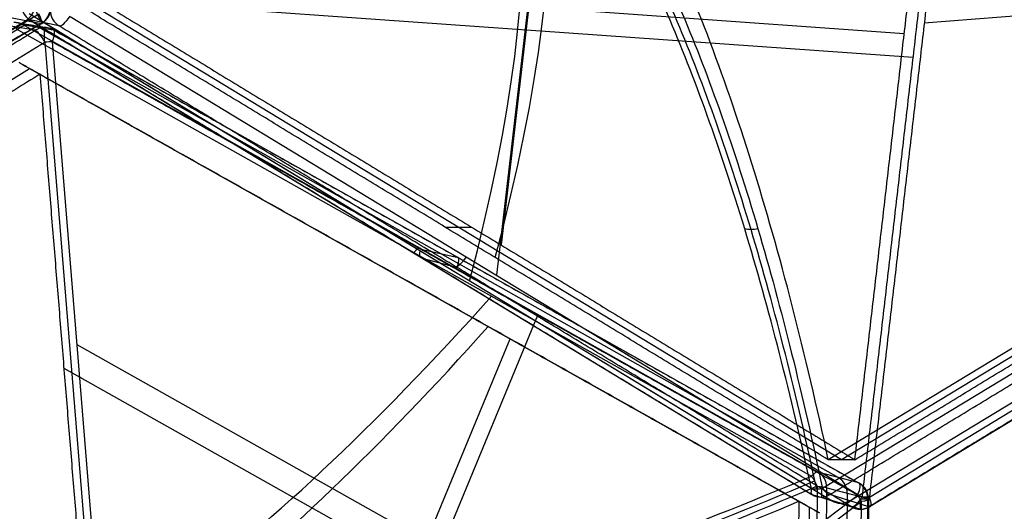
# Model space of a CAD drawing. Header units: millimetres. Extents: x -445 to 449, y -417 to 415.
# Tile 234 of 256: x 271 to 377, y -107 to -54. Entities that reach past the tile are written whole.
import ezdxf

# ---------------------------------------------------------------- set-up
doc = ezdxf.new("R2010")
doc.units = ezdxf.units.MM
doc.header["$MEASUREMENT"] = 0
doc.layers.add('Default', color=7, linetype='Continuous', true_color=0x000000)

msp = doc.modelspace()

# ---------------------------------------------------------------- linework, layer by layer
at = {"layer": 'Default', "color": 9, "true_color": 0xbfbfbf}
for p, q in [((329.37, -24.57, -931.41), (323.12, -78.51, -912.03)), ((329.1, -26.04, -936.25), (322.64, -81.76, -916.23)), ((282.11, -49.71, -926.72), (366.55, -55.73, -916.23)), ((368.71, -54.61, -921.62), (440.87, -48.79, -882.15)), ((359.8, -101.63, -895.31), (277.24, -51.54, -921.94)), ((440.94, -51.54, -864.25), (358.37, -101.63, -890.88)), ((442.37, -51.54, -868.68), (359.8, -101.63, -895.31)), ((280.13, -52.08, -931.38), (367.52, -58.31, -920.53)), ((184.82, -105.39, -946.1), (273.33, -53.64, -931.86)), ((270.3, -54.01, -916.39), (273.6, -54.67, -929.79)), ((356.55, -104.74, -887.27), (272.31, -53.64, -914.44)), ((276.72, -53.9, -931.04), (362.03, -105.65, -903.52)), ((441.98, -53.64, -859.71), (357.74, -104.74, -886.89)), ((362.79, -105.65, -903.28), (448.11, -53.9, -875.76)), ((184.02, -105.78, -937.35), (271.98, -54.35, -923.2)), ((271.34, -55.13, -922.71), (184.56, -108.53, -936.82)), ((273.65, -54.67, -930.11), (185.15, -106.43, -944.35)), ((272.96, -55.4, -929.3), (269.66, -54.84, -915.9)), ((273.98, -55.11, -929.07), (270.68, -54.55, -915.66)), ((357.25, -102.96, -887.34), (271.6, -54.79, -915.42)), ((271.6, -54.79, -915.42), (274.9, -55.35, -928.83)), ((272.35, -54.26, -915.73), (356.59, -105.36, -888.56)), ((275.53, -54.93, -929.33), (272.39, -54.28, -915.88)), ((359.51, -103.56, -894.02), (273.29, -55.07, -922.29)), ((274, -54.61, -922.77), (358.79, -106.05, -895.42)), ((360.69, -106.05, -894.82), (445.48, -54.61, -867.47)), ((448.2, -54.92, -874.13), (362.89, -106.67, -901.66)), ((270.9, -55.24, -914.08), (356.56, -103.41, -886)), ((274.94, -55.36, -928.99), (361.69, -104.15, -900.54)), ((274.02, -56.68, -930.94), (186.7, -110.42, -945.14)), ((282.76, -163.92, -954.16), (274.02, -56.68, -930.94)), ((274.79, -56.66, -930.75), (283.53, -163.9, -953.97)), ((187.84, -111.52, -935.86), (272.35, -59.51, -922.12)), ((272.35, -59.51, -922.12), (356.3, -106.72, -894.59)), ((317.09, -76.58, -904.2), (319.95, -76.58, -913.06)), ((314.66, -79, -901.3), (318.51, -79.87, -914.53)), ((314.74, -79.97, -902.22), (318.42, -80.95, -915.49)), ((313.21, -82.49, -903.88), (315.44, -83.74, -912.83)), ((299.64, -152.3, -943.42), (327.1, -86.07, -913.6)), ((297.56, -152.65, -938.82), (324.12, -88.63, -909.98)), ((277.45, -89.22, -937.8), (337.99, -123.27, -917.95)), ((276.04, -91.76, -933.44), (334.54, -124.66, -914.26)), ((361.65, -104.13, -900.39), (357.25, -102.96, -887.34)), ((357.16, -104.47, -885.7), (356.6, -205.7, -871.64)), ((358.21, -104.64, -886.86), (362.61, -105.81, -899.91)), ((283.98, -164.15, -953.82), (361.54, -105.44, -902.31)), ((356.63, -105.38, -888.71), (360.85, -106.69, -901.8)), ((361.79, -106.95, -901.47), (357.57, -105.64, -888.38)), ((362.75, -106.69, -901.19), (358.52, -105.38, -888.1)), ((359.87, -207.12, -879.32), (360.44, -105.23, -893.47)), ((362.71, -105.9, -900.54), (362.14, -208.43, -886.3)), ((361.93, -106.12, -902.12), (284.36, -164.83, -953.63)), ((355.19, -106.1, -890.12), (354.64, -205.32, -876.34)), ((356.3, -106.72, -894.59), (355.75, -205.95, -880.81)), ((361.36, -208.64, -887.88), (361.93, -106.12, -902.12))]:
    msp.add_line(p, q, dxfattribs=at)
at = {"layer": 'Default', "color": 9, "true_color": 0xbfbfbf, "extrusion": (0.825448, -0.493127, 0.274702)}
for centre, radius, start, end in [((80.52, -801.1, 52.11), 80, 21.2154, 169.1104), ((80.52, -801.1, 53.11), 81, 22.3302, 166.5581), ((80.52, -801.1, 54.11), 80, 19.8922, 169.2829), ((80.52, -801.1, 53.11), 79, 19.797, 169.1592)]:
    msp.add_arc(centre, radius, start, end, dxfattribs=at)
at = {"layer": 'Default', "color": 9, "true_color": 0xbfbfbf, "extrusion": (0.824206, 0.5, 0.265866)}
for centre, radius, start, end in [((-372.68, -750.11, 65.53), 202.52, 299.5618, 341.8616), ((-372.68, -750.11, 65.4), 197.52, 299.6063, 344.8566), ((-274.11, -923.58, 6.69), 2, 119.6063, 166.1279), ((-277.42, -936.98, 6.04), 2, 166.1279, 237.2834)]:
    msp.add_arc(centre, radius, start, end, dxfattribs=at)
at = {"layer": 'Default', "color": 9, "true_color": 0xbfbfbf, "extrusion": (0.824206, -0.5, 0.265866)}
for centre, radius, start, end in [((-51.24, -818.48, 65.81), 202.52, 317.886, 3.2552), ((-51.24, -818.48, 65.66), 197.52, 317.9305, 3.1808), ((97.94, -965.93, 7.49), 2, 184.4521, 255.6076), ((96.87, -952.17, 8.14), 2, 180, 184.4521), ((96.87, -952.17, 59.18), 2, 137.9305, 184.4521), ((97.94, -965.93, 59.27), 2, 184.4521, 255.6076), ((96.87, -952.17, 110.35), 2, 137.9305, 184.4521), ((97.94, -965.93, 111), 2, 184.4521, 246.3343), ((97.94, -965.93, 111), 2, 246.3343, 255.6076)]:
    msp.add_arc(centre, radius, start, end, dxfattribs=at)
at = {"layer": 'Default', "color": 9, "true_color": 0xbfbfbf, "extrusion": (-0.227556, 0.047354, 0.972613)}
for centre in [(-4.25, 57.89, -955.35), (-4.25, 57.89, -962.26), (-4.25, 57.89, -969.17)]:
    msp.add_arc(centre, 2, 281.4421, 341.2189, dxfattribs=at)
at = {"layer": 'Default', "color": 9, "true_color": 0xbfbfbf, "extrusion": (-0.239103, 0.047354, 0.969839)}
for centre in [(-1.03, 42.65, -962.82), (-1.03, 42.65, -969.75)]:
    msp.add_arc(centre, 2, 41.0961, 100.8728, dxfattribs=at)
at = {"layer": 'Default', "color": 9, "true_color": 0xbfbfbf}
for centre, start, end in [((272.64, -52.94, -930.11), 300.318, 0), ((273.96, -57.11, -928.99), 60.6843, 80.4472), ((360.71, -105.89, -900.54), 0, 60.6487), ((357.63, -103.65, -888.56), 238.7897, 252.7897), ((360.71, -105.89, -900.54), 359.682, 0), ((361.85, -104.96, -901.66), 252.7897, 270), ((361.85, -104.96, -901.66), 270, 301.1493)]:
    msp.add_arc(centre, 2, start, end, dxfattribs=at)
at = {"layer": 'Default', "color": 9, "true_color": 0xbfbfbf, "extrusion": (0.855031, 0.5, 0.137558)}
for start, end in [(180, 241.8465), (170.691, 180)]:
    msp.add_arc((-183.33, -949.97, 78.7), 2, start, end, dxfattribs=at)
at = {"layer": 'Default', "color": 9, "true_color": 0xbfbfbf, "extrusion": (-0.238858, 0.040449, 0.970212)}
for centre, end in [((10.56, 46.26, -955.24), 189.9009), ((10.56, 46.26, -962.14), 220.8042), ((10.56, 46.26, -969.06), 220.8042)]:
    msp.add_arc(centre, 2, 161.0275, end, dxfattribs=at)
at = {"layer": 'Default', "color": 9, "true_color": 0xbfbfbf, "extrusion": (0.838077, -0.471296, 0.274785)}
for centre, radius, start, end in [((83.38, -952.78, 1.9), 2, 4.6986, 51.2202), ((84.51, -966.53, 1.24), 2, 293.5431, 4.6986), ((83.38, -952.78, 52.99), 2, 4.6986, 51.2202), ((84.51, -966.53, 53.17), 2, 293.5431, 4.6986), ((208.35, -797.24, 62.98), 197.52, 190.5304, 231.2202), ((208.35, -797.24, 63.18), 202.52, 194.7765, 231.2647), ((83.38, -952.78, 104.1), 2, 4.6986, 51.2202), ((84.51, -966.53, 104.75), 2, 293.5431, 4.6986)]:
    msp.add_arc(centre, radius, start, end, dxfattribs=at)
at = {"layer": 'Default', "color": 9, "true_color": 0xbfbfbf, "extrusion": (1, 0, 0)}
for centre, start, end in [((-57.11, -928.99, 273.96), 284.8089, 357.6257), ((-103.65, -888.56, 357.63), 123.5075, 174.3086), ((-104.96, -901.66, 361.85), 180, 241.999), ((-104.96, -901.66, 361.85), 174.3086, 180)]:
    msp.add_arc(centre, 2, start, end, dxfattribs=at)
at = {"layer": 'Default', "color": 9, "true_color": 0xbfbfbf, "extrusion": (0.843574, 0.519183, 0.137227)}
msp.add_arc((-192.23, -948.11, 73.98), 2, 279.6479, 350.8034, dxfattribs=at)
at = {"layer": 'Default', "color": 9, "true_color": 0xbfbfbf, "extrusion": (-0.079419, 0.974272, 0.210917)}
msp.add_arc((-268.42, -891.39, -273.33), 2, 244.3898, 267.4415, dxfattribs=at)
at = {"layer": 'Default', "color": 9, "true_color": 0xbfbfbf, "extrusion": (-0.318232, 0.085085, 0.944187)}
for centre in [(9.13, 58.2, -960.26), (9.13, 58.2, -967.17), (9.13, 58.2, -974.08)]:
    msp.add_arc(centre, 2, 106.3899, 166.1666, dxfattribs=at)
at = {"layer": 'Default', "color": 9, "true_color": 0xbfbfbf, "extrusion": (0.005497, 0.990479, -0.137558)}
for centre, start, end in [((-356.89, -893.19, 20.32), 114.8725, 161.3941), ((-361.29, -906.27, 20.98), 180, 232.5496), ((-361.29, -906.27, 20.98), 161.3941, 180)]:
    msp.add_arc(centre, 2, start, end, dxfattribs=at)
at = {"layer": 'Default', "color": 9, "true_color": 0xbfbfbf, "extrusion": (-0.305616, 0.094709, 0.947433)}
for centre in [(-6.85, 68.41, -960.97), (-6.85, 68.41, -967.9), (-6.85, 68.41, -974.79)]:
    msp.add_arc(centre, 2, 346.4742, 46.2509, dxfattribs=at)
at = {"layer": 'Default', "color": 9, "true_color": 0xbfbfbf, "extrusion": (0.704641, 0.533353, 0.467991)}
msp.add_arc((-302.13, -900.53, -223.75), 2, 242.8463, 265.8981, dxfattribs=at)
at = {"layer": 'Default', "color": 9, "true_color": 0xbfbfbf, "extrusion": (0, 1, 0)}
for start, end in [(180, 236.4092), (177.7115, 180)]:
    msp.add_arc((-360.71, -900.54, -105.89), 2, start, end, dxfattribs=at)
at = {"layer": 'Default', "color": 9, "true_color": 0xbfbfbf, "extrusion": (0.108432, 0.935546, -0.336149)}
msp.add_arc((-371.53, -870.23, 244.13), 2, 239.4502, 262.5019, dxfattribs=at)
at = {"layer": 'Default', "color": 9, "true_color": 0xbfbfbf}
for points, degree in [([(361.23, -101.63, -899.74), (367.04, -51.54, -917.74), (372.84, -1.45, -935.73)], 2), ([(362.03, -105.65, -903.52), (368, -54.16, -922.02), (373.97, -2.67, -940.53)], 2), ([(374.73, -2.67, -940.28), (368.76, -54.16, -921.78), (362.79, -105.65, -903.28)], 2), ([(358.37, -101.63, -890.88), (317.09, -76.58, -904.2), (275.81, -51.54, -917.51)], 2), ([(278.66, -51.54, -926.37), (319.95, -76.58, -913.06), (361.23, -101.63, -899.74)], 2), ([(361.23, -101.63, -899.74), (402.51, -76.58, -886.42), (443.8, -51.54, -873.11)], 2), ([(273.6, -54.67, -929.79), (229.35, -80.55, -936.91), (185.1, -106.43, -944.03)], 2), ([(272.39, -54.28, -915.88), (314.51, -79.83, -902.3), (356.63, -105.38, -888.71)], 2), ([(360.85, -106.69, -901.8), (318.19, -80.81, -915.56), (275.53, -54.93, -929.33)], 2), ([(358.52, -105.38, -888.1), (400.64, -79.83, -874.51), (442.76, -54.28, -860.93)], 2), ([(448.06, -54.93, -873.67), (405.4, -80.81, -887.43), (362.75, -106.69, -901.19)], 2), ([(185.64, -109.14, -943.51), (229.3, -82.27, -936.41), (272.96, -55.4, -929.3)], 2), ([(274.9, -55.35, -928.83), (318.27, -79.74, -914.61), (361.65, -104.13, -900.39)], 2), ([(361.54, -105.44, -902.31), (318.17, -81.05, -916.53), (274.79, -56.66, -930.75)], 2), ([(271.23, -58.88, -917.64), (313.21, -82.49, -903.88), (355.19, -106.1, -890.12)], 2), ([(273.46, -60.14, -926.59), (272.35, -59.51, -922.12), (271.23, -58.88, -917.64)], 2), ([(273.46, -60.14, -926.59), (231.21, -86.14, -933.47), (188.95, -112.15, -940.34)], 2), ([(357.42, -107.35, -899.07), (315.44, -83.74, -912.83), (273.46, -60.14, -926.59)], 2), ([(273.46, -60.14, -926.59), (277.71, -112.3, -937.88), (281.96, -164.46, -949.18)], 2), ([(350.79, -76.76, -864.93), (350.54, -76.82, -864.94), (350.03, -76.89, -865.03), (349.57, -76.82, -865.25), (349.36, -76.76, -865.39)], 3), ([(361.23, -101.63, -899.74), (359.8, -101.63, -895.31), (358.37, -101.63, -890.88)], 2), ([(356.56, -103.41, -886), (356.67, -103.56, -885.89), (356.89, -103.89, -885.73), (357.08, -104.27, -885.69), (357.16, -104.47, -885.7)], 3), ([(357.74, -104.74, -886.89), (357.53, -104.78, -886.9), (357.11, -104.81, -886.97), (356.73, -104.78, -887.16), (356.55, -104.74, -887.27)], 3), ([(357.65, -205.87, -872.8), (357.93, -155.25, -879.83), (358.21, -104.64, -886.86)], 2), ([(362.61, -105.81, -899.91), (362.32, -157.08, -892.79), (362.04, -208.34, -885.67)], 2), ([(355.19, -106.1, -890.12), (356.3, -106.72, -894.59), (357.42, -107.35, -899.07)], 2)]:
    msp.add_open_spline(points, degree=degree, dxfattribs=at)
for points, knots in [([(358.37, -101.63, -890.88), (355.94, -90.2, -883.33), (353.18, -79.48, -874.79), (347.08, -59.98, -855.88), (343.74, -51.21, -845.52), (336.54, -36.1, -823.19), (332.7, -29.83, -811.29), (324.7, -20.27, -786.5), (320.54, -16.97, -773.58), (316.27, -15.31, -760.35)], [-879.495751, -879.495751, -879.495751, -879.495751, -837.156729, -837.156729, -794.836466, -794.836466, -752.393422, -752.393422, -709.935271, -709.935271, -709.935271, -709.935271]), ([(356.55, -104.74, -887.27), (354.37, -94.68, -880.64), (349.55, -75.94, -865.98), (340.27, -50.16, -837.57), (328.78, -29.76, -802.24), (319.78, -22.3, -774.46), (315.24, -20.51, -760.4)], [-189.353565, -189.353565, -189.353565, -189.353565, -153.964953, -118.576332, -71.391504, -24.206688, -24.206688, -24.206688, -24.206688]), ([(357.12, -104.8, -887), (354.98, -94.75, -880.35), (350.24, -76.04, -865.65), (341.06, -50.32, -837.2), (329.66, -29.99, -801.87), (320.71, -22.56, -774.12), (316.18, -20.77, -760.08)], [0, 0, 0, 0, 35.012924, 70.025848, 116.709747, 163.377336, 163.377336, 163.377336, 163.377336]), ([(317.13, -20.51, -759.79), (321.66, -22.3, -773.86), (330.6, -29.76, -801.66), (341.92, -50.16, -837.04), (350.98, -75.94, -865.52), (355.64, -94.68, -880.23), (357.74, -104.74, -886.89)], [-1314.671432, -1314.671432, -1314.671432, -1314.671432, -1267.486608, -1220.301783, -1184.913165, -1149.524555, -1149.524555, -1149.524555, -1149.524555]), ([(253.38, -128.84, -769.36), (257.17, -129.64, -779.83), (266.54, -130.1, -800.27), (287.69, -127.01, -831.75), (317.29, -118.77, -861.86), (342.99, -109.07, -878.91), (356.56, -103.41, -886)], [-1314.671432, -1314.671432, -1314.671432, -1314.671432, -1279.28282, -1243.894199, -1196.709371, -1149.524555, -1149.524555, -1149.524555, -1149.524555]), ([(254.08, -129.54, -769.07), (257.85, -130.34, -779.52), (267.19, -130.78, -799.94), (288.26, -127.66, -831.4), (317.74, -119.37, -861.55), (343.36, -109.6, -878.64), (356.88, -103.9, -885.76)], [0.016308, 0.016308, 0.016308, 0.016308, 35.008569, 70.017138, 116.69523, 163.373323, 163.373323, 163.373323, 163.373323]), ([(357.16, -104.47, -885.7), (343.65, -110.23, -878.58), (318.05, -120.11, -861.49), (288.56, -128.53, -831.32), (267.47, -131.73, -799.81), (258.12, -131.31, -779.36), (254.34, -130.52, -768.88)], [-189.353565, -189.353565, -189.353565, -189.353565, -142.168751, -94.983926, -59.595307, -24.206688, -24.206688, -24.206688, -24.206688]), ([(249.53, -132.41, -770.08), (254.26, -133.43, -783.23), (260.3, -133.54, -795.82), (274.6, -132.09, -819.56), (282.89, -130.52, -830.72), (301.25, -125.84, -851.21), (311.26, -122.76, -860.47), (332.45, -115.32, -876.89), (343.64, -110.96, -884.05), (355.19, -106.1, -890.12)], [709.935271, 709.935271, 709.935271, 709.935271, 752.393422, 752.393422, 794.836466, 794.836466, 837.156729, 837.156729, 879.495751, 879.495751, 879.495751, 879.495751])]:
    msp.add_open_spline(points, degree=3, knots=knots, dxfattribs=at)

doc.saveas('drawing.dxf')
